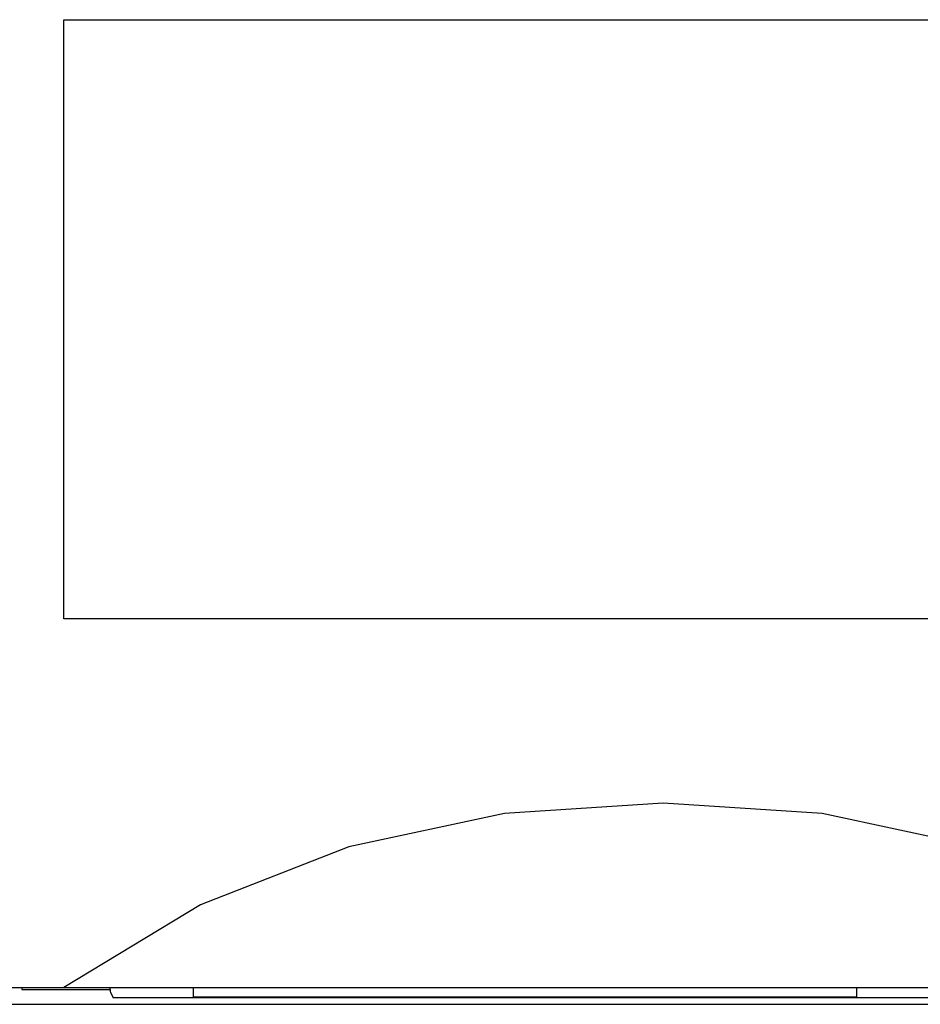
# Model space of a CAD drawing. Extents: x 82 to 1223, y 50 to 823.
# Tile 6 of 33: x 222 to 232, y 705 to 716. Entities that reach past the tile are written whole.
import ezdxf

# ---------------------------------------------------------------- set-up
doc = ezdxf.new("R2010")
doc.units = 0
doc.header["$LTSCALE"] = 69.3
doc.layers.add('ALL_CURVE', color=7, linetype='CONTINUOUS')
doc.layers.add('ALL_FEATURES', color=7, linetype='CONTINUOUS')

msp = doc.modelspace()

# ---------------------------------------------------------------- linework, layer by layer
at = {"layer": 'ALL_CURVE', "color": 4, "linetype": 'CONTINUOUS'}
for p, q in [((222.75, 709.25), (222.75, 715.75)), ((222.75, 715.75), (240.75, 715.75)), ((240.75, 709.25), (222.75, 709.25))]:
    msp.add_line(p, q, dxfattribs=at)
at = {"layer": 'ALL_FEATURES', "color": 7, "linetype": 'CONTINUOUS'}
for p, q in [((221.25, 705.25), (261.25, 705.25)), ((222.29, 705.25), (222.292, 705.229)), ((222.292, 705.25), (222.292, 705.229)), ((222.292, 705.229), (223.25, 705.229)), ((223.25, 705.229), (223.25, 705.25)), ((223.254, 705.199), (223.285, 705.138)), ((224.15, 705.25), (224.15, 705.15)), ((231.35, 705.15), (231.35, 705.25)), ((250.227, 705.138), (223.285, 705.138)), ((224.15, 705.15), (231.35, 705.15)), ((256.25, 705.068), (220.645, 705.068))]:
    msp.add_line(p, q, dxfattribs=at)
for points in [[(235.75, 705.25), (234.269, 706.149), (232.661, 706.777), (230.974, 707.137), (229.252, 707.25), (227.529, 707.137), (225.841, 706.777), (224.231, 706.149), (222.75, 705.25)], [(223.25, 705.229), (223.252, 705.209), (223.254, 705.199)]]:
    msp.add_lwpolyline(points, dxfattribs=at)

doc.saveas('drawing.dxf')
